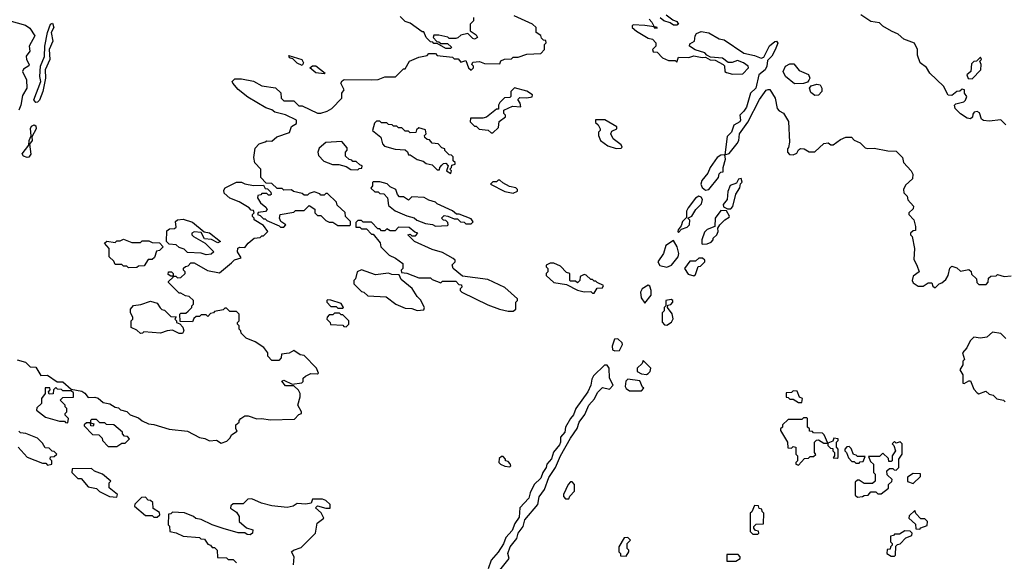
# Model space of a CAD drawing. Extents: x 2640764 to 2777785, y 718840 to 815082.
# Tile 114 of 148: x 2732530 to 2738365, y 769559 to 772772. Entities that reach past the tile are written whole.
import ezdxf

# ---------------------------------------------------------------- set-up
doc = ezdxf.new("R2010")
doc.units = 0

msp = doc.modelspace()

# ---------------------------------------------------------------- linework, layer by layer
at = {"layer": '0CON10XD'}
for points in [[(2733785, 770310), (2733818.3, 770331.7), (2733810, 770345), (2733811.7, 770368.3), (2733830, 770385), (2733830, 770395), (2733840, 770405), (2733865, 770421.2), (2733885, 770421.2), (2733935, 770403.3), (2733965, 770406.7), (2734015, 770397.5), (2734158.3, 770401.7), (2734185, 770430), (2734200, 770435), (2734200, 770445), (2734177.5, 770485), (2734192.5, 770535), (2734192.5, 770555), (2734183, 770573), (2734155, 770600), (2734105, 770600), (2734083, 770627), (2734095, 770632.5), (2734145, 770610), (2734201.7, 770618.3), (2734210, 770625), (2734210, 770645), (2734223, 770657), (2734255, 770672.5), (2734295, 770670), (2734300, 770675), (2734290, 770705), (2734215, 770780), (2734193, 770783), (2734155, 770810), (2734127, 770793), (2734081.7, 770788.3), (2734080, 770765), (2734065, 770750), (2734025, 770750), (2734000, 770775), (2734000, 770795), (2733976.4, 770826.4), (2733925, 770860), (2733871.7, 770881.7), (2733841.7, 770911.7), (2733840, 770925), (2733830, 770935), (2733830, 770955), (2733820, 770965), (2733820, 770975), (2733830, 770985), (2733830, 771025), (2733815, 771040), (2733775, 771040), (2733755, 771060), (2733745, 771060), (2733735, 771050), (2733685, 771040), (2733678.3, 771031.7), (2733661.7, 771028.3), (2733645, 771010), (2733635, 771020), (2733605, 771020), (2733595, 771010), (2733575, 771010), (2733561.7, 770998.3), (2733555, 770980), (2733481.7, 770981.7), (2733480, 771025), (2733485, 771030), (2733515, 771030), (2733528.3, 771041.7), (2733550, 771065), (2733550, 771075), (2733560, 771085), (2733560, 771105), (2733535, 771130), (2733513, 771133), (2733485, 771150), (2733475, 771150), (2733411.7, 771211.7), (2733411.7, 771218.3), (2733440, 771245), (2733440, 771250), (2733425, 771250), (2733410, 771260), (2733412.5, 771275), (2733430, 771275), (2733440, 771265), (2733440, 771250), (2733455, 771250), (2733465, 771240), (2733485, 771242.5), (2733510, 771265), (2733510, 771275), (2733500, 771285), (2733501.7, 771298.3), (2733511.7, 771308.3), (2733528.3, 771311.7), (2733545, 771330), (2733565, 771330), (2733643, 771283), (2733715, 771270), (2733785, 771330), (2733803, 771347), (2733841.7, 771358.3), (2733821.2, 771395), (2733823.6, 771416.4), (2733835, 771422.5), (2733865, 771420), (2733883.6, 771446.4), (2733920, 771475), (2733955, 771480), (2733965, 771490), (2733975, 771490), (2734000, 771515), (2733975, 771550), (2733920, 771585), (2733920, 771595), (2733910, 771605), (2733910, 771615), (2733920, 771625), (2733915, 771640), (2733901.7, 771641.7), (2733890, 771655), (2733830.7, 771690.7), (2733775, 771712.5), (2733742.7, 771742.7), (2733739.3, 771760.7), (2733747.5, 771775), (2733815, 771807.5), (2733845, 771807.5), (2733865, 771797.5), (2733915, 771787.5), (2733975, 771790), (2733985, 771770), (2733998.3, 771768.3), (2734018.3, 771748.3), (2734020, 771735), (2734015, 771730), (2734005, 771730), (2733995, 771740), (2733965, 771740), (2733958.3, 771731.7), (2733941.7, 771728.3), (2733940, 771715), (2733957.5, 771685), (2733989.5, 771659.5), (2733997.5, 771645), (2733986.4, 771633.6), (2733942.5, 771627.5), (2733940, 771615), (2733955, 771610), (2733975, 771590), (2733985, 771590), (2733995, 771580), (2734068.3, 771548.3), (2734075, 771540), (2734095, 771540), (2734107.5, 771555), (2734077.5, 771575), (2734070, 771595), (2734073.6, 771616.4), (2734155, 771630), (2734165, 771640), (2734215, 771640), (2734245, 771670), (2734278.3, 771648.3), (2734280, 771625), (2734295, 771610), (2734315, 771610), (2734345, 771580), (2734365, 771570), (2734385, 771570), (2734415, 771550), (2734485, 771550), (2734490, 771555), (2734490, 771575), (2734460, 771605), (2734458.3, 771628.3), (2734411.7, 771671.7), (2734408.3, 771688.3), (2734355, 771740), (2734345, 771740), (2734335, 771730), (2734315, 771730), (2734308.3, 771738.3), (2734275, 771750), (2734245, 771740), (2734235, 771730), (2734215, 771730), (2734205, 771740), (2734153, 771753), (2734141.7, 771761.7), (2734095, 771760), (2734085, 771770), (2734055, 771770), (2734025, 771800), (2733991.7, 771801.7), (2733960, 771835), (2733960, 771885), (2733923, 771923), (2733917.5, 771955), (2733925, 772010), (2733950, 772035), (2733985, 772047.5), (2733995, 772052.5), (2734025, 772050), (2734053, 772077), (2734128.3, 772101.7), (2734141.7, 772138.3), (2734170, 772155), (2734170, 772175), (2734105, 772207.5), (2734043, 772223), (2734025, 772237.5), (2733988.3, 772248.3), (2733881.7, 772311.7), (2733825, 772357.5), (2733792.5, 772395), (2733790, 772405), (2733805, 772420), (2733845, 772420), (2733915, 772407.5), (2733965, 772380), (2734047, 772367), (2734078.3, 772338.3), (2734080, 772305), (2734095, 772290), (2734155, 772290), (2734185, 772260), (2734205, 772260), (2734295, 772217.5), (2734315, 772217.5), (2734351.7, 772228.3), (2734380, 772245), (2734440, 772305), (2734440, 772335), (2734452.5, 772355), (2734432.5, 772395), (2734440.7, 772409.3), (2734453.6, 772416.4), (2734615, 772413.8), (2734655, 772417.5), (2734695, 772432.5), (2734757, 772433), (2734805, 772480), (2734815, 772480), (2734840, 772525), (2734895, 772550), (2734945, 772560), (2734955, 772570), (2734995, 772570), (2735005, 772560), (2735095, 772550), (2735105, 772540), (2735128.3, 772538.3), (2735145, 772520), (2735175, 772530), (2735190, 772485), (2735205, 772472.5), (2735220, 772485), (2735220, 772495), (2735210, 772505), (2735215, 772520), (2735255, 772522.5), (2735285, 772512.5), (2735375, 772510), (2735381.7, 772528.3), (2735403, 772537), (2735445, 772540), (2735455, 772550), (2735485, 772550), (2735535, 772567.5), (2735618.3, 772571.7), (2735640, 772595), (2735640, 772625), (2735650, 772635), (2735648.3, 772648.3), (2735635, 772650), (2735621.7, 772661.7), (2735618.3, 772678.3), (2735590, 772695), (2735590, 772725), (2735570, 772745), (2735460, 772795)], [(2735220, 772785), (2735220, 772765), (2735200, 772745), (2735200, 772705), (2735235, 772682.5), (2735242.5, 772665), (2735225, 772656.7), (2735215, 772660), (2735185, 772690), (2735145, 772680), (2735127, 772663), (2735115, 772660), (2735075, 772660), (2735067, 772667), (2735015, 772680), (2734985, 772680), (2734980, 772665), (2735001.7, 772641.7), (2735015, 772640), (2735025, 772630), (2735065, 772630), (2735088.3, 772608.3), (2735085, 772600), (2735055, 772600), (2735005, 772630), (2734985, 772630), (2734978.3, 772638.3), (2734965, 772640), (2734940, 772665), (2734925, 772700), (2734915, 772700), (2734845, 772750), (2734815, 772760), (2734785, 772790)], [(2736360.7, 772800.7), (2736400, 772770), (2736425, 772760.8), (2736431.4, 772751.4), (2736433.8, 772745), (2736425, 772738), (2736405, 772739.2), (2736385, 772753.8), (2736347.5, 772765), (2736325, 772782.5)], [(2738375, 772147.5), (2738345, 772177.5), (2738275, 772170), (2738243, 772173), (2738231.2, 772181.2), (2738218.3, 772218.3), (2738205, 772227.5), (2738187, 772223), (2738178.3, 772211.7), (2738177, 772193), (2738165, 772182.5), (2738145, 772187.5), (2738105, 772213.3), (2738073.3, 772245), (2738070, 772265), (2738077.5, 772272.5), (2738125, 772283.3), (2738136.1, 772293.9), (2738142.5, 772315), (2738130, 772335), (2738130, 772355), (2738115, 772360), (2738101.7, 772348.3), (2738083.9, 772346.1), (2738055, 772322.5), (2738033.6, 772323.6), (2738005, 772377.5), (2737924.1, 772454.1), (2737905, 772487.5), (2737867.5, 772515), (2737850.7, 772560.7), (2737850, 772595), (2737833, 772633), (2737770, 772655), (2737736.1, 772686.1), (2737697.5, 772702.5), (2737645, 772732.5), (2737625, 772752.5), (2737575, 772761.2), (2737515, 772800)], [(2732466.4, 772766.4), (2732565, 772738.5), (2732590.4, 772720.4), (2732620, 772675), (2732585.7, 772615), (2732590.6, 772585), (2732568.1, 772555), (2732569.4, 772535), (2732587.1, 772505), (2732585, 772497.5), (2732551.9, 772478.1), (2732546, 772465), (2732569.4, 772415), (2732572.2, 772365), (2732547.3, 772322.7), (2732537.1, 772265), (2732524.2, 772235)], [(2732625, 772280.8), (2732614.6, 772295.4), (2732656, 772405), (2732648.5, 772435), (2732653.6, 772495), (2732676.6, 772553.4), (2732678.9, 772615), (2732694.2, 772695), (2732712.5, 772745), (2732725, 772750), (2732732.5, 772725), (2732717.1, 772695), (2732725.6, 772645), (2732705.6, 772595), (2732707.8, 772535), (2732681.5, 772475), (2732682.2, 772425), (2732667.3, 772345), (2732647.8, 772295), (2732635, 772282.9), (2732625, 772280.8)], [(2736260, 772775), (2736277, 772757), (2736290, 772730), (2736305, 772730), (2736308.3, 772721.7), (2736295, 772720), (2736290, 772730), (2736235, 772737.5), (2736165, 772740), (2736160, 772735), (2736160, 772725), (2736185, 772702.5), (2736255, 772662.5), (2736280, 772655), (2736300, 772635), (2736300, 772615), (2736280, 772595), (2736285, 772580), (2736308.3, 772578.3), (2736340, 772545), (2736375, 772530), (2736415, 772530), (2736425, 772520), (2736435, 772550), (2736495, 772547.5), (2736525, 772557.5), (2736575, 772547.5), (2736595, 772550), (2736623, 772533), (2736651.7, 772531.7), (2736700, 772505), (2736707, 772497), (2736710, 772465), (2736718.3, 772458.3), (2736755, 772447.5), (2736815, 772450), (2736850, 772485), (2736847.5, 772495), (2736820, 772515), (2736785, 772530), (2736751.7, 772518.3), (2736728.3, 772518.3), (2736695, 772542.5), (2736625, 772550), (2736601.7, 772561.7), (2736590, 772575), (2736533, 772593), (2736500, 772615), (2736501.7, 772628.3), (2736530, 772645), (2736532.5, 772675), (2736540.7, 772689.3), (2736569.3, 772700.7), (2736614.1, 772694.1), (2736675, 772657.5), (2736705, 772652.5), (2736822.3, 772572.3), (2736885, 772560), (2736925, 772543.8), (2736941.2, 772548.8), (2736974.5, 772615.5), (2737005, 772642.5), (2737015, 772644), (2737023, 772633), (2737007.9, 772592.1), (2736987.6, 772555), (2736961.1, 772528.9), (2736957.6, 772495), (2736948.9, 772475), (2736910, 772445), (2736893.5, 772365), (2736860.6, 772335), (2736837.3, 772252.7), (2736822.1, 772227.9), (2736797.5, 772205), (2736802.5, 772175), (2736798, 772165), (2736761.9, 772145), (2736748.6, 772105), (2736722.1, 772077.9), (2736710, 771970), (2736735, 771977.5), (2736782.3, 772037.7), (2736791.2, 772055), (2736796.7, 772095), (2736846.1, 772163.9), (2736915, 772297.5), (2736955, 772352.5), (2736965, 772357.5), (2736976.4, 772356.4), (2737007.5, 772305), (2737020, 772245), (2737030.7, 772230.7), (2737056.4, 772216.4), (2737087, 772167), (2737092.5, 772045), (2737087, 772013), (2737080, 772005), (2737080, 771985), (2737091.7, 771971.7), (2737115, 771970), (2737135, 771980), (2737145, 772000), (2737157, 772007), (2737180, 772005), (2737208.3, 771988.3), (2737241.7, 771988.3), (2737295, 772037.5), (2737321.7, 772041.7), (2737338.3, 772028.3), (2737351.7, 772028.3), (2737395, 772060), (2737426.2, 772073.8)], [(2734205, 772500), (2734173.9, 772513.9), (2734148.3, 772538.3), (2734130, 772545), (2734125, 772560), (2734202.5, 772535), (2734212.5, 772515), (2734205, 772500)], [(2734335, 772450), (2734285, 772456.7), (2734250, 772485), (2734265, 772497.5), (2734285, 772497.5), (2734340, 772455), (2734335, 772450)], [(2737121.2, 772391.2), (2737068, 772435), (2737055.6, 772465), (2737069.4, 772495), (2737095, 772510.5), (2737118.8, 772508.8), (2737149.2, 772469.2), (2737205, 772446.2), (2737212, 772425), (2737207.7, 772412.3), (2737198.3, 772401.7), (2737175, 772393.3), (2737121.2, 772391.2)], [(2738175, 772420), (2738226.4, 772473.6), (2738227.5, 772505), (2738220, 772525), (2738230, 772535), (2738225, 772550), (2738200, 772525), (2738185, 772522.5), (2738170.7, 772509.3), (2738167.5, 772465), (2738142.5, 772445), (2738151.7, 772421.7), (2738175, 772420)], [(2737242.5, 772322.5), (2737219.7, 772339.7), (2737211.2, 772365), (2737220, 772380), (2737255, 772389.2), (2737274.3, 772384.3), (2737283.1, 772365), (2737283.1, 772345), (2737265, 772324.3), (2737242.5, 772322.5)], [(2735335, 772100), (2735368.3, 772131.7), (2735371.7, 772168.3), (2735410, 772195), (2735410, 772205), (2735400, 772215), (2735400, 772235), (2735450.7, 772259.3), (2735500, 772255), (2735497, 772277), (2735481.7, 772298.3), (2735495, 772310), (2735535, 772307.5), (2735567, 772313), (2735570, 772325), (2735535, 772347.5), (2735463, 772367), (2735440, 772345), (2735440, 772315), (2735435, 772310), (2735403, 772307), (2735375, 772280), (2735367.5, 772265), (2735368.3, 772241.7), (2735355, 772240), (2735297, 772193), (2735275, 772187.5), (2735201.7, 772188.3), (2735200, 772165), (2735225, 772140), (2735235, 772140), (2735253, 772123), (2735307, 772117), (2735325, 772100), (2735335, 772100)], [(2732575, 771954.6), (2732551.7, 771961.7), (2732545.5, 771975), (2732583.3, 772026.7), (2732585.8, 772055), (2732597.5, 772082.5), (2732594, 772126), (2732600.9, 772139.1), (2732615, 772147.1), (2732625, 772141.2), (2732628.5, 772125), (2732602.5, 772077.5), (2732604.2, 772055), (2732587.5, 772032.5), (2732596.8, 771973.2), (2732585, 771955.5), (2732575, 771954.6)], [(2735085, 771860), (2735090, 771875), (2735080, 771885), (2735090, 771895), (2735091.7, 771908.3), (2735110, 771915), (2735110, 771925), (2735100, 771935), (2735098.3, 771958.3), (2735088.3, 771968.3), (2735075, 771970), (2735050, 771995), (2735050, 772005), (2735031.7, 772011.7), (2735010, 772035), (2734975, 772040), (2734958.3, 772058.3), (2734945, 772060), (2734931.7, 772071.7), (2734930, 772085), (2734940, 772095), (2734935, 772117.5), (2734895, 772130), (2734881.7, 772118.3), (2734878.3, 772101.7), (2734845, 772100), (2734835, 772110), (2734815, 772110), (2734795, 772130), (2734775, 772130), (2734765, 772140), (2734745, 772140), (2734737, 772147), (2734715, 772150), (2734705, 772160), (2734675, 772160), (2734665, 772170), (2734645, 772170), (2734633, 772157), (2734620, 772115), (2734670, 772075), (2734680, 772035), (2734691.7, 772021.7), (2734755, 772002.5), (2734815, 772000), (2734828.3, 771988.3), (2734835, 771970), (2734845, 771970), (2734885, 771942.5), (2734921.7, 771931.7), (2734938.3, 771918.3), (2734975, 771910), (2735005, 771880), (2735018.3, 771881.7), (2735020, 771895), (2735031.7, 771908.3), (2735041.7, 771918.3), (2735055, 771920), (2735070, 771905), (2735060, 771875), (2735085, 771860)], [(2736065, 772007.5), (2736095, 772010), (2736100, 772015), (2736095, 772030), (2736047.5, 772065), (2736032.5, 772095), (2736040, 772110), (2736070, 772125), (2736070, 772135), (2735997, 772177), (2735941.7, 772178.3), (2735941.7, 772161.7), (2735958.3, 772148.3), (2735970, 772125), (2735970, 772115), (2735960, 772105), (2735960, 772085), (2735972.5, 772055), (2736015, 772023.3), (2736065, 772007.5)], [(2734535, 771880), (2734541.7, 771888.3), (2734558.3, 771891.7), (2734560, 771905), (2734545, 771910), (2734525, 771930), (2734505, 771930), (2734498.3, 771938.3), (2734481.7, 771941.7), (2734461.7, 771961.7), (2734460, 771985), (2734471.7, 771998.3), (2734471.7, 772011.7), (2734438.3, 772048.3), (2734345, 772042.5), (2734305, 772010), (2734297.5, 771985), (2734300, 771965), (2734333, 771933), (2734383, 771913), (2734421.7, 771911.7), (2734465, 771900), (2734493, 771883), (2734535, 771880)], [(2737426.2, 772073.8), (2737460, 772075), (2737475, 772057.5), (2737510.7, 772040.7), (2737541.7, 772011.7), (2737555, 772006.7), (2737595, 772010), (2737675, 771993.3), (2737725, 771992.5), (2737762.5, 771955), (2737767.5, 771925), (2737812.5, 771875), (2737822.5, 771855), (2737821.7, 771828.3), (2737780.7, 771789.3), (2737767.5, 771765), (2737770, 771745), (2737790, 771725), (2737793, 771703), (2737827.5, 771665), (2737825, 771650), (2737800, 771625), (2737800, 771615), (2737830, 771585), (2737840, 771545), (2737838.3, 771521.7), (2737825, 771520), (2737810, 771505), (2737810, 771495), (2737820, 771485), (2737832.5, 771415), (2737828.3, 771348.3), (2737847.5, 771315), (2737860, 771275), (2737825, 771250), (2737820, 771225), (2737825, 771210), (2737855, 771190), (2737885, 771190), (2737915, 771210), (2737935, 771210), (2737941.7, 771191.7), (2737955, 771180)], [(2736595, 771760), (2736615, 771763.3), (2736672.5, 771835), (2736675, 771857.5), (2736685, 771867.5), (2736700, 771870), (2736700, 771895), (2736713.8, 771945), (2736710, 771970), (2736685, 771968.6), (2736664.6, 771955), (2736622.2, 771895), (2736608.9, 771861.1), (2736572.8, 771817.2), (2736567.5, 771795), (2736575, 771776), (2736595, 771760)], [(2734995, 771547.5), (2735065, 771550), (2735070, 771555), (2735068.3, 771568.3), (2735055, 771580), (2735041.7, 771581.7), (2735030, 771595), (2735045, 771610), (2735067, 771607), (2735105, 771590), (2735125, 771590), (2735141.7, 771571.7), (2735165, 771570), (2735175, 771560), (2735205, 771560), (2735218.3, 771571.7), (2735205, 771590), (2735135, 771617.5), (2735118.3, 771618.3), (2735095, 771637.5), (2735005, 771680), (2734995, 771690), (2734955, 771700), (2734927.5, 771717.5), (2734855, 771720), (2734835, 771700), (2734805, 771720), (2734781.7, 771721.7), (2734770, 771735), (2734760, 771765), (2734725, 771780), (2734707, 771797), (2734665, 771810), (2734625, 771810), (2734620, 771805), (2734620, 771785), (2734611.7, 771771.7), (2734635, 771750), (2734655, 771750), (2734665, 771740), (2734688.3, 771738.3), (2734710, 771715), (2734715, 771670), (2734755, 771637.5), (2734825, 771607.5), (2734867, 771597), (2734883, 771583), (2734935, 771562.5), (2734977, 771557), (2734995, 771547.5)], [(2735455, 771742.5), (2735480, 771755), (2735480, 771765), (2735470, 771775), (2735433, 771783), (2735393, 771803), (2735375, 771820), (2735365, 771820), (2735355, 771810), (2735335, 771810), (2735320, 771795), (2735405, 771752.5), (2735455, 771742.5)], [(2736745, 771650), (2736757, 771663), (2736774.1, 771735.9), (2736797.5, 771775), (2736801.7, 771798.3), (2736811.7, 771808.3), (2736805, 771830), (2736790, 771825), (2736778.3, 771801.7), (2736741.7, 771788.3), (2736727, 771753), (2736723.3, 771705), (2736700, 771675), (2736701.7, 771661.7), (2736725, 771650), (2736745, 771650)], [(2736435, 771510), (2736451.7, 771528.3), (2736485, 771540), (2736500, 771555), (2736502.5, 771582.5), (2736490, 771595), (2736513, 771607), (2736537.5, 771645), (2736570.5, 771679.5), (2736577.5, 771705), (2736569.5, 771719.5), (2736555, 771724), (2736535, 771712.9), (2736492, 771655), (2736482, 771635), (2736481.7, 771598.3), (2736458.8, 771575), (2736451.2, 771548.8), (2736432.5, 771525), (2736430, 771515), (2736435, 771510)], [(2736575, 771440), (2736605, 771442.5), (2736628.3, 771451.7), (2736640, 771465), (2736640, 771475), (2736662.5, 771495), (2736670, 771515), (2736667.5, 771535), (2736680, 771555), (2736710, 771585), (2736735, 771600), (2736737, 771607), (2736718.3, 771638.3), (2736685, 771640), (2736652.5, 771595), (2736650, 771545), (2736603.9, 771526.1), (2736589.3, 771510.7), (2736573.3, 771465), (2736572.5, 771445), (2736575, 771440)], [(2733635, 771377.5), (2733605, 771387.5), (2733525, 771390), (2733505, 771410), (2733475, 771420), (2733457, 771437), (2733415, 771440), (2733400, 771455), (2733401.7, 771518.3), (2733418.3, 771531.7), (2733447, 771533), (2733458.3, 771541.7), (2733453.3, 771575), (2733466.1, 771583.9), (2733498.8, 771588.8), (2733555, 771570), (2733622.5, 771512.5), (2733655, 771506.7), (2733720, 771455), (2733705, 771447.5), (2733666.7, 771466.7), (2733625, 771472.5), (2733605, 771510), (2733565, 771512.5), (2733550, 771505), (2733550, 771495), (2733560, 771485), (2733630, 771445), (2733680, 771395), (2733665, 771380), (2733635, 771377.5)], [(2735455, 771042.5), (2735470, 771055), (2735470, 771095), (2735480, 771105), (2735480, 771115), (2735405, 771182.5), (2735305, 771230), (2735155, 771250), (2735100, 771295), (2735093, 771317), (2735110, 771335), (2735110, 771345), (2735100, 771355), (2735035, 771390), (2734975, 771407.5), (2734870, 771455), (2734830, 771495), (2734845, 771500), (2734855, 771490), (2734875, 771490), (2734890, 771505), (2734871.7, 771511.7), (2734838.3, 771538.3), (2734775, 771540), (2734755, 771520), (2734725, 771520), (2734705, 771530), (2734695, 771520), (2734675, 771520), (2734665, 771530), (2734651.7, 771531.7), (2734615, 771570), (2734565, 771570), (2734555, 771580), (2734535, 771580), (2734521.7, 771568.3), (2734521.7, 771541.7), (2734545, 771540), (2734555, 771530), (2734585, 771530), (2734615, 771500), (2734625, 771500), (2734667, 771447), (2734670, 771425), (2734720, 771375), (2734757, 771357), (2734800, 771325), (2734800, 771295), (2734790, 771285), (2734792.5, 771272.5), (2734825, 771267.5), (2734895, 771240), (2734965, 771240), (2734975, 771230), (2735025, 771210), (2735035, 771220), (2735115, 771220), (2735131.7, 771201.7), (2735148.3, 771198.3), (2735150, 771185), (2735140, 771175), (2735140, 771165), (2735150, 771155), (2735305, 771080), (2735373.6, 771053.6), (2735425, 771042.5), (2735455, 771042.5)], [(2733175, 771300), (2733165, 771310), (2733145, 771310), (2733135, 771320), (2733095, 771320), (2733088.3, 771338.3), (2733060, 771365), (2733060, 771415), (2733032.5, 771445), (2733047, 771457), (2733095, 771450), (2733105, 771460), (2733125, 771460), (2733145, 771470), (2733195, 771450), (2733245, 771450), (2733255, 771460), (2733295, 771460), (2733315, 771450), (2733358.3, 771448.3), (2733380, 771425), (2733358.3, 771401.7), (2733341.7, 771398.3), (2733328.3, 771361.7), (2733315, 771350), (2733291.7, 771348.3), (2733268.3, 771311.7), (2733235, 771310), (2733225, 771302.5), (2733175, 771300)], [(2736365, 771303.8), (2736393.9, 771316.1), (2736432.5, 771365), (2736436.7, 771385), (2736426.2, 771425), (2736405, 771462.5), (2736358.8, 771431.2), (2736345.3, 771384.7), (2736312.9, 771335), (2736324.3, 771314.3), (2736365, 771303.8)], [(2736525, 771252.5), (2736535, 771260), (2736551.7, 771308.3), (2736565, 771310), (2736590, 771335), (2736590, 771345), (2736577, 771357), (2736555, 771357.5), (2736535, 771340), (2736501.7, 771338.3), (2736470, 771295), (2736491.7, 771261.7), (2736525, 771252.5)], [(2734885, 771047.5), (2734925, 771050), (2734930, 771065), (2734905, 771110), (2734885, 771130), (2734856.4, 771176.4), (2734790.7, 771230.7), (2734778.3, 771258.3), (2734735, 771260), (2734715, 771267.5), (2734638.3, 771258.3), (2734555, 771287.5), (2734530, 771275), (2734520, 771235), (2734510, 771225), (2734510, 771205), (2734555, 771160), (2734570, 771155), (2734593, 771133), (2734701.7, 771128.3), (2734760, 771085), (2734815, 771060), (2734855, 771057.5), (2734885, 771047.5)], [(2735935, 771150), (2735951.7, 771178.3), (2735985, 771180), (2735990, 771195), (2735951.7, 771211.7), (2735945, 771220), (2735935, 771220), (2735925, 771230), (2735915, 771230), (2735887, 771257), (2735875, 771260), (2735851.7, 771248.3), (2735850, 771225), (2735835, 771210), (2735825, 771220), (2735795, 771220), (2735790, 771225), (2735790, 771265), (2735771.7, 771271.7), (2735735, 771310), (2735695, 771327.5), (2735673, 771327), (2735650, 771315), (2735650, 771305), (2735660, 771295), (2735660, 771275), (2735650, 771265), (2735650, 771255), (2735695, 771213.3), (2735771.7, 771201.7), (2735835, 771167.5), (2735875, 771157.5), (2735915, 771160), (2735925, 771150), (2735935, 771150)], [(2737955, 771180), (2737980, 771205), (2737995, 771210), (2738019.3, 771230.7), (2738032.5, 771255), (2738043, 771297), (2738055, 771310), (2738085, 771300), (2738105, 771280), (2738155, 771290), (2738168.3, 771278.3), (2738171.7, 771261.7), (2738200, 771235), (2738203, 771213), (2738215, 771200), (2738258.3, 771201.7), (2738270, 771215), (2738271.7, 771238.3), (2738285, 771250), (2738317, 771253), (2738325, 771260), (2738365, 771247.5), (2738407, 771253)], [(2736235, 771090), (2736271.7, 771138.3), (2736273.3, 771165), (2736265, 771190), (2736255, 771197.5), (2736220, 771175), (2736209.2, 771155), (2736212.3, 771122.3), (2736235, 771090)], [(2733495, 770910), (2733475, 770910), (2733435, 770930), (2733403.6, 770926.4), (2733365, 770912.5), (2733265, 770920), (2733258.3, 770911.7), (2733245, 770910), (2733225, 770930), (2733190, 770945), (2733190, 770985), (2733200, 770995), (2733200, 771005), (2733187.5, 771035), (2733187.5, 771055), (2733205, 771076.7), (2733247, 771083), (2733305, 771102.5), (2733345, 771090), (2733361.7, 771061.7), (2733371.7, 771051.7), (2733388.3, 771048.3), (2733425, 771010), (2733458.3, 771008.3), (2733450, 770995), (2733460, 770985), (2733460, 770975), (2733478.3, 770968.3), (2733497, 770947), (2733502.5, 770925), (2733495, 770910)], [(2734445, 771060), (2734450, 771065), (2734435, 771087.5), (2734375, 771107.5), (2734355, 771110), (2734350, 771105), (2734350, 771095), (2734375, 771070), (2734405, 771070), (2734415, 771060), (2734445, 771060)], [(2736365, 770960), (2736393, 770977), (2736403, 770997), (2736397, 771027), (2736370, 771065), (2736371.7, 771078.3), (2736388.3, 771081.7), (2736400, 771095), (2736400, 771105), (2736391.7, 771111.7), (2736360, 771105), (2736360, 771075), (2736350, 771065), (2736350, 771045), (2736338.3, 771031.7), (2736338.3, 770978.3), (2736351.7, 770961.7), (2736365, 770960)], [(2734465, 770950), (2734480, 770965), (2734480, 770985), (2734445, 771020), (2734435, 771020), (2734425, 771030), (2734395, 771030), (2734385, 771020), (2734365, 771020), (2734353, 771007), (2734350, 770995), (2734370, 770975), (2734373, 770963), (2734445, 770960), (2734451.7, 770951.7), (2734465, 770950)], [(2736056.4, 770806.4), (2736085, 770810), (2736102.5, 770845), (2736100, 770855), (2736075, 770878), (2736055, 770876), (2736040.8, 770835), (2736043, 770813), (2736056.4, 770806.4)], [(2738375, 770880), (2738345, 770910), (2738295, 770917.5), (2738261.7, 770888.3), (2738225, 770882.5), (2738185, 770887.5), (2738163.9, 770866.1), (2738142.5, 770825), (2738117.5, 770795), (2738130, 770755), (2738120, 770745), (2738120, 770725), (2738102.5, 770695), (2738120, 770665), (2738120, 770615), (2738127, 770613), (2738155, 770630), (2738165, 770630), (2738185, 770580), (2738205, 770557.5), (2738215, 770552.5), (2738255, 770567.5), (2738275, 770550), (2738300, 770545), (2738321.7, 770521.7), (2738360, 770515), (2738370, 770505)], [(2732515, 770753.3), (2732565, 770740), (2732592.5, 770712.5), (2732625, 770710), (2732655, 770660), (2732695, 770662.5), (2732753, 770623), (2732785, 770622.5), (2732835, 770580), (2732898.3, 770568.3), (2732916.4, 770556.4), (2732935, 770530), (2732975, 770532.5), (2732995, 770527.5), (2733025, 770500), (2733065, 770492.5), (2733095, 770472.5), (2733115, 770470), (2733128.3, 770458.3), (2733165, 770446.7), (2733185, 770427.5), (2733235, 770410), (2733255, 770392.5), (2733293.6, 770373.6), (2733325, 770370), (2733415, 770343.3), (2733525, 770330), (2733595, 770292.5), (2733627, 770287), (2733655, 770272.5), (2733697, 770277), (2733725, 770260), (2733758.3, 770271.7), (2733778.3, 770291.7), (2733785, 770310)], [(2736245, 770667.5), (2736255, 770672.5), (2736267.5, 770685), (2736270, 770705), (2736225, 770750), (2736218.3, 770731.7), (2736190, 770705), (2736190, 770685), (2736215, 770670), (2736245, 770667.5)], [(2735352.7, 769477.3), (2735430, 769575), (2735423.8, 769605), (2735436, 769645), (2735476.7, 769695), (2735483.9, 769726.1), (2735513.8, 769765), (2735524.2, 769805.8), (2735600, 769895), (2735608.3, 769941.7), (2735640, 769985), (2735666, 770055), (2735706.2, 770115), (2735735.7, 770184.3), (2735795, 770290), (2735834.2, 770345.8), (2735846.2, 770385), (2735880, 770430), (2735904, 770485), (2735937.5, 770522.5), (2735955, 770560), (2735985, 770590), (2736025, 770580), (2736047, 770603), (2736026.2, 770645), (2736023.8, 770705), (2736011.7, 770721.7), (2735995, 770722), (2735930.8, 770659.2), (2735920.2, 770639.8), (2735915.4, 770604.6), (2735896.9, 770565), (2735825.7, 770465), (2735812.4, 770427.6), (2735793.8, 770406.2), (2735765.6, 770355), (2735761.5, 770325), (2735735.6, 770295), (2735735.6, 770265), (2735729.3, 770250.7), (2735693.2, 770206.8), (2735682.5, 770167.5), (2735654.6, 770135.4), (2735651.1, 770115), (2735630.6, 770085), (2735618.1, 770051.9), (2735580, 770015), (2735555.6, 769965), (2735547.6, 769932.4), (2735494.5, 769875.5), (2735490, 769820), (2735465, 769783.8), (2735448.9, 769741.1), (2735410.2, 769699.8), (2735397.3, 769662.7), (2735366.1, 769613.9), (2735323.8, 769566.2), (2735306.9, 769515)], [(2736215, 770570), (2736230, 770585), (2736221.7, 770591.7), (2736205, 770630), (2736135, 770640), (2736123, 770627), (2736117.5, 770595), (2736123.6, 770583.6), (2736145, 770570), (2736215, 770570)], [(2732815, 770380), (2732820, 770405), (2732800, 770425), (2732800, 770435), (2732810, 770445), (2732810, 770465), (2732800, 770475), (2732800, 770485), (2732770, 770515), (2732785, 770530), (2732848.3, 770531.7), (2732848.3, 770558.3), (2732835, 770570), (2732785, 770570), (2732777, 770577), (2732755, 770580), (2732745, 770590), (2732730, 770575), (2732728.3, 770551.7), (2732705, 770550), (2732700, 770565), (2732710, 770575), (2732708.3, 770588.3), (2732681.7, 770588.3), (2732680, 770555), (2732660, 770525), (2732660, 770495), (2732631.7, 770468.3), (2732630, 770455), (2732683, 770413), (2732765, 770390), (2732795, 770390), (2732801.7, 770381.7), (2732815, 770380)], [(2737165, 770500), (2737170, 770525), (2737151.7, 770531.7), (2737138.3, 770568.3), (2737115, 770570), (2737105, 770560), (2737071.7, 770558.3), (2737071.7, 770531.7), (2737085, 770530), (2737095, 770520), (2737115, 770520), (2737145, 770500), (2737165, 770500)], [(2733105, 770240), (2733135, 770260), (2733155, 770260), (2733180, 770285), (2733168.3, 770298.3), (2733151.7, 770301.7), (2733140, 770315), (2733140, 770325), (2733088.3, 770368.3), (2733045, 770370), (2733035, 770380), (2733005, 770380), (2732985, 770400), (2732955, 770400), (2732950, 770395), (2732950, 770380), (2732970, 770375), (2732965, 770360), (2732951.7, 770361.7), (2732950, 770380), (2732925, 770380), (2732911.7, 770368.3), (2732911.7, 770361.7), (2732961.7, 770311.7), (2732998.3, 770308.3), (2733018.3, 770288.3), (2733020, 770275), (2733055, 770240), (2733105, 770240)], [(2737145, 770130), (2737181.7, 770168.3), (2737205, 770170), (2737215, 770180), (2737235, 770180), (2737248.3, 770191.7), (2737240, 770205), (2737240, 770265), (2737251.7, 770278.3), (2737265, 770280), (2737295, 770260), (2737320, 770260), (2737298.3, 770308.3), (2737288.3, 770318.3), (2737235, 770320), (2737228.3, 770328.3), (2737211.7, 770331.7), (2737210, 770345), (2737200, 770355), (2737200, 770405), (2737195, 770410), (2737175, 770410), (2737165, 770400), (2737085, 770400), (2737051.7, 770368.3), (2737050, 770355), (2737040, 770345), (2737040, 770335), (2737080, 770265), (2737081.7, 770231.7), (2737105, 770230), (2737115, 770240), (2737130, 770235), (2737130, 770195), (2737140, 770185), (2737140, 770155), (2737130, 770145), (2737130, 770135), (2737145, 770130)], [(2732520, 770235), (2732575, 770177.5), (2732665, 770140), (2732685, 770140), (2732695, 770130), (2732720, 770135), (2732720, 770155), (2732710, 770165), (2732711.7, 770178.3), (2732735, 770180), (2732750, 770195), (2732735, 770210), (2732721.7, 770211.7), (2732705, 770230), (2732681.7, 770231.7), (2732665, 770260), (2732635, 770290), (2732567, 770317), (2732535, 770320), (2732525, 770330)], [(2737375, 770170), (2737380, 770175), (2737380, 770225), (2737370, 770235), (2737370, 770265), (2737380, 770275), (2737380, 770285), (2737355, 770290), (2737348.3, 770271.7), (2737320, 770260), (2737320, 770245), (2737335, 770230), (2737348.3, 770228.3), (2737350, 770215), (2737360, 770205), (2737360, 770185), (2737351.7, 770171.7), (2737375, 770170)], [(2737505, 770140), (2737511.7, 770148.3), (2737528.3, 770151.7), (2737540, 770180), (2737495, 770180), (2737488.3, 770188.3), (2737471.7, 770191.7), (2737458.3, 770228.3), (2737445, 770240), (2737431.7, 770238.3), (2737420, 770225), (2737420, 770215), (2737430, 770205), (2737441.7, 770171.7), (2737461.7, 770151.7), (2737475, 770150), (2737485, 770140), (2737505, 770140)], [(2737495, 769940), (2737525, 769942.5), (2737535, 769950), (2737558.3, 769951.7), (2737575, 769970), (2737605, 769970), (2737615, 769960), (2737635, 769960), (2737678.3, 769991.7), (2737680, 770015), (2737698.3, 770031.7), (2737700, 770045), (2737671.7, 770071.7), (2737670, 770095), (2737685, 770110), (2737705, 770110), (2737711.7, 770101.7), (2737725, 770100), (2737740, 770115), (2737740, 770165), (2737760, 770195), (2737760, 770255), (2737748.3, 770268.3), (2737725, 770260), (2737715, 770270), (2737700, 770255), (2737710, 770245), (2737720, 770215), (2737700, 770185), (2737700, 770155), (2737695, 770150), (2737681.7, 770151.7), (2737678.3, 770168.3), (2737645, 770200), (2737625, 770180), (2737560, 770180), (2737571.7, 770151.7), (2737590, 770135), (2737590, 770085), (2737600, 770075), (2737600, 770035), (2737585, 770020), (2737535, 770020), (2737505, 770040), (2737495, 770040), (2737481.7, 770028.3), (2737481.7, 769951.7), (2737495, 769940)], [(2735435, 770120), (2735440, 770125), (2735437, 770137), (2735425, 770150), (2735410, 770155), (2735410, 770165), (2735395, 770180), (2735385, 770180), (2735371.7, 770168.3), (2735370, 770145), (2735380, 770135), (2735405, 770122.5), (2735435, 770120)], [(2733105, 769940), (2733110, 769955), (2733060, 769995), (2733060, 770025), (2733070, 770035), (2733020, 770075), (2732973, 770093), (2732955, 770110), (2732841.7, 770108.3), (2732840, 770085), (2732875, 770050), (2732895, 770050), (2732935, 770000), (2732985, 769990), (2733003, 769973), (2733063, 769943), (2733105, 769940)], [(2737825, 770020), (2737868.3, 770061.7), (2737868.3, 770078.3), (2737825, 770080), (2737791.7, 770058.3), (2737791.7, 770031.7), (2737825, 770020)], [(2735785, 769930), (2735790, 769945), (2735817.5, 769975), (2735817.5, 770015), (2735805, 770030), (2735795, 770030), (2735780, 770015), (2735752.5, 769955), (2735753.3, 769943.3), (2735765, 769930), (2735785, 769930)], [(2733345, 769820), (2733360, 769835), (2733358.3, 769848.3), (2733321.7, 769871.7), (2733318.3, 769908.3), (2733305, 769920), (2733291.7, 769921.7), (2733275, 769940), (2733251.7, 769938.3), (2733211.7, 769898.3), (2733210, 769885), (2733275, 769830), (2733315, 769830), (2733325, 769820), (2733345, 769820)], [(2734153, 769537), (2734156.2, 769585), (2734141.2, 769615), (2734152.5, 769625), (2734198.3, 769641.7), (2734282.5, 769725), (2734293.3, 769785), (2734332.5, 769815), (2734317.3, 769847.3), (2734283.6, 769876.4), (2734295, 769887.5), (2734343.9, 769873.9), (2734370, 769875), (2734370, 769895), (2734345, 769920), (2734325, 769927.5), (2734265, 769927.5), (2734257, 769903), (2734225, 769897.5), (2734175, 769902.5), (2734150, 769885), (2734115, 769877.5), (2734025, 769887.5), (2733963, 769903), (2733905, 769930), (2733881.7, 769928.3), (2733855, 769900), (2733795, 769900), (2733781.7, 769888.3), (2733780, 769875), (2733815, 769850), (2733830, 769825), (2733830, 769795), (2733875, 769756.7), (2733911.2, 769745), (2733910, 769725), (2733895, 769716.7), (2733878.3, 769718.3), (2733865, 769727.5), (2733825, 769727.5), (2733735, 769752.5), (2733670, 769775), (2733605, 769807.5), (2733573, 769813), (2733560, 769825), (2733507, 769847), (2733435, 769850), (2733425, 769840), (2733411.7, 769838.3), (2733410, 769775), (2733417.5, 769767.5), (2733420, 769735), (2733457, 769727), (2733498.3, 769708.3), (2733595, 769700), (2733603, 769693), (2733625, 769690), (2733645, 769660), (2733660, 769655), (2733671.7, 769641.7), (2733685, 769640), (2733700, 769625), (2733701.7, 769581.7), (2733755, 769580), (2733765, 769570), (2733795, 769570), (2733815, 769550)], [(2736905, 769720), (2736910, 769725), (2736908.3, 769738.3), (2736891.7, 769741.7), (2736880, 769755), (2736880, 769765), (2736895, 769780), (2736938.3, 769781.7), (2736940, 769845), (2736930, 769855), (2736928.3, 769868.3), (2736911.7, 769871.7), (2736908.3, 769888.3), (2736885, 769890), (2736868.3, 769851.7), (2736860, 769845), (2736860, 769735), (2736875, 769720), (2736905, 769720)], [(2737865, 769750), (2737871.7, 769758.3), (2737908.3, 769771.7), (2737910, 769795), (2737895, 769810), (2737871.7, 769811.7), (2737841.7, 769841.7), (2737835, 769860), (2737801.7, 769828.3), (2737800, 769815), (2737838.3, 769778.3), (2737841.7, 769751.7), (2737865, 769750)], [(2736125, 769590), (2736140, 769615), (2736140, 769625), (2736130, 769635), (2736130, 769665), (2736150, 769685), (2736135, 769700), (2736111.7, 769698.3), (2736080, 769645), (2736080, 769615), (2736090, 769605), (2736091.7, 769591.7), (2736125, 769590)], [(2737715, 769590), (2737720, 769595), (2737721.7, 769648.3), (2737731.7, 769658.3), (2737748.3, 769661.7), (2737781.7, 769698.3), (2737818.3, 769711.7), (2737820, 769725), (2737808.3, 769738.3), (2737775, 769740), (2737745, 769720), (2737715, 769720), (2737708.3, 769711.7), (2737691.7, 769708.3), (2737690, 769675), (2737700, 769665), (2737700, 769655), (2737690, 769645), (2737688.3, 769631.7), (2737671.7, 769628.3), (2737670, 769605), (2737695, 769590), (2737715, 769590)], [(2736775, 769560), (2736800, 769575), (2736800, 769585), (2736788.3, 769598.3), (2736721.7, 769598.3), (2736720, 769560), (2736775, 769560)]]:
    msp.add_lwpolyline(points, dxfattribs=at)

doc.saveas('drawing.dxf')
